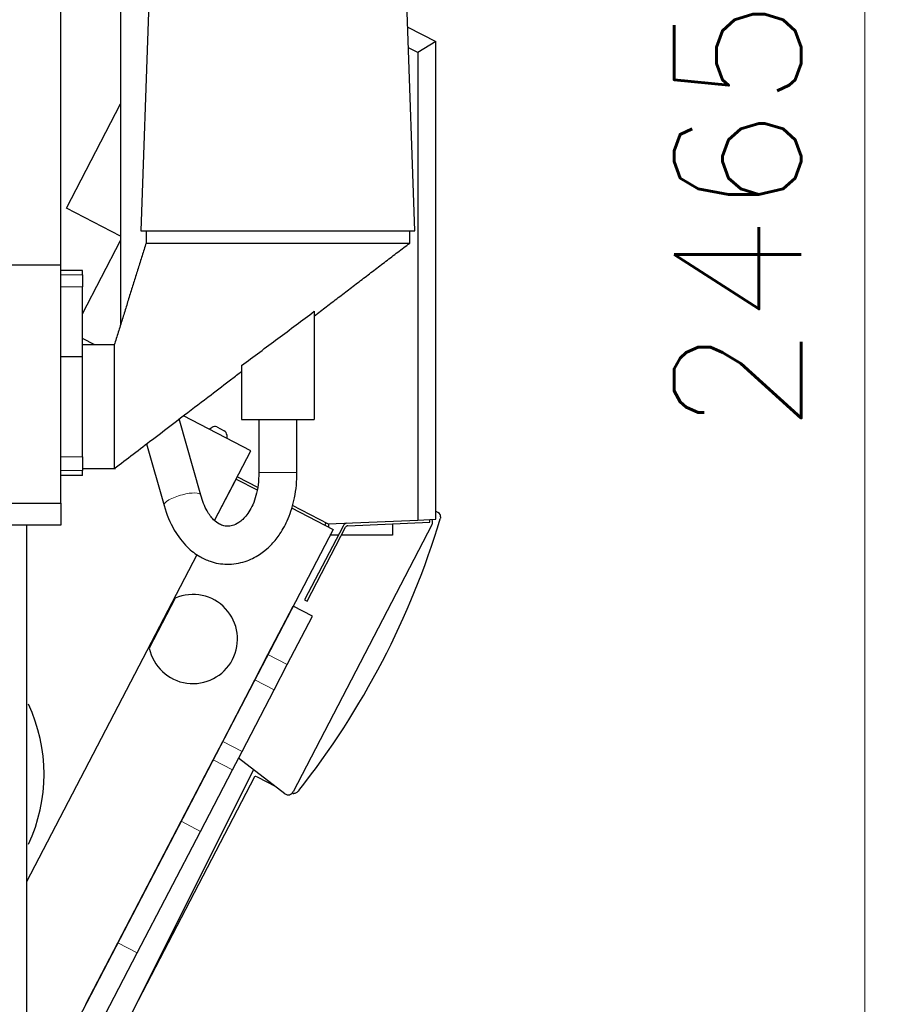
# Model space of a CAD drawing. Header units: inches. Extents: x 0 to 23760, y -13 to 16800.
# Tile 128 of 214: x 12783 to 13752, y 6567 to 7649. Entities that reach past the tile are written whole.
import ezdxf

# ---------------------------------------------------------------- set-up
doc = ezdxf.new("R2010")
doc.units = ezdxf.units.IN
doc.layers.add('254', color=7, linetype='Continuous', true_color=0xffffff)
doc.styles.add('latin_extended', font='simplex.shx')
doc.dimstyles.get("Standard").update_dxf_attribs({"dimtxt": 0.18, "dimasz": 0.18, "dimexe": 0.18, "dimexo": 0.0625, "dimgap": 0.09, "dimtad": 0, "dimtih": 1, "dimtoh": 1, "dimdec": 4, "dimzin": 0, "dimdsep": 46, "dimtxsty": 'Standard', "dimcen": 0.09, "dimadec": 0, "dimazin": 0, "dimtfac": 1, "dimtdec": 4, "dimtofl": 0, "dimtmove": 0, "dimatfit": 3, "dimfxl": 1, "dimtolj": 1, "dimtzin": 0, "dimarcsym": 0})

# ---------------------------------------------------------------- blocks, each defined once
blk = doc.blocks.new('_U3')
at = {"layer": '254', "color": 3, "linetype": 'Continuous', "lineweight": 13, "transparency": 16777216}
for p, q in [((12439.5, 8838.9), (13752.3, 8838.9)), ((13712.3, 6513.7), (13712.3, 8698.9)), ((11898.7, 6373.7), (13752.3, 6373.7))]:
    blk.add_line(p, q, dxfattribs=at)
at = {"layer": '254', "color": 3, "transparency": 16777216}
for points in [[(13735.7, 8698.9), (13689, 8698.9), (13712.3, 8838.9)], [(13689, 6513.7), (13735.7, 6513.7), (13712.3, 6373.7)]]:
    blk.add_solid(points, dxfattribs=at)
at = {"layer": 'Defpoints', "color": 0, "transparency": 16777216}
for p in [(12399.5, 8838.9), (13712.3, 8838.9), (11858.7, 6373.7)]:
    blk.add_point(p, dxfattribs=at)
at = {"layer": '254', "color": 2, "lineweight": 13, "transparency": 16777216, "insert": (13502.3, 7193.2), "char_height": 140, "attachment_point": 1, "rotation": 90, "style": 'latin_extended'}
blk.add_mtext('\\A1;2465', dxfattribs=at)

msp = doc.modelspace()

# ---------------------------------------------------------------- linework, layer by layer
at = {"layer": '254', "color": 2, "linetype": 'Continuous', "lineweight": 25}
for p, q in [((12827.59, 7999.649), (12827.59, 7379.649)), ((12893.59, 7755.366), (12893.59, 7314.071)), ((12924.285, 7657.458), (12915.896, 7417.235)), ((13217.283, 7417.235), (13208.894, 7657.458)), ((13209.46, 7641.126), (13240.191, 7625.129)), ((13240.191, 7625.129), (13220.441, 7613.144)), ((13240.191, 7099.928), (13240.191, 7625.129)), ((13220.441, 7613.144), (13210.256, 7618.446)), ((13220.441, 7613.144), (13220.441, 7099.066)), ((12833.96, 7442.18), (12893.589, 7556.726)), ((12893.59, 7411.139), (12833.96, 7442.18)), ((12915.896, 7417.235), (13217.283, 7417.235)), ((12921.59, 7417.235), (12921.59, 7403.664)), ((13211.59, 7403.664), (13211.59, 7417.235)), ((12851.59, 7325.846), (12893.589, 7406.526)), ((12508.541, 7379.649), (12827.59, 7379.649)), ((12827.59, 7379.649), (12827.59, 7117.664)), ((12851.59, 7373.533), (12827.59, 7373.533)), ((12851.59, 7368.607), (12851.59, 7373.533)), ((12851.59, 7368.607), (12851.59, 7355.621)), ((12851.59, 7278.664), (12851.59, 7355.621)), ((13106.59, 7328.621), (13106.59, 7209.664)), ((13106.781, 7323.688), (13106.59, 7323.321)), ((12865.067, 7291.664), (12851.591, 7298.679)), ((12886.589, 7291.664), (12851.59, 7291.664)), ((12851.59, 7278.664), (12827.59, 7278.664)), ((12851.59, 7168.664), (12851.59, 7278.664)), ((13026.59, 7268.943), (13026.59, 7209.664)), ((13036.946, 7175.199), (12962.779, 7213.808)), ((12981.822, 7126.589), (12958.159, 7210.275)), ((12991.149, 7199.04), (12994.154, 7201.144)), ((12999.325, 7201.481), (13007.66, 7197.142)), ((13026.59, 7209.664), (13106.59, 7209.664)), ((13045.59, 7209.664), (13045.59, 7151.512)), ((13087.59, 7151.512), (13087.59, 7209.664)), ((13010.349, 7192.711), (13010.349, 7189.045)), ((12922.257, 7182.882), (12941.407, 7115.161)), ((12851.59, 7168.664), (12851.59, 7153.721)), ((12997.046, 7098.552), (13036.946, 7175.199)), ((12851.59, 7147.92), (12827.59, 7147.92)), ((12851.59, 7155.664), (12888.023, 7155.664)), ((12851.59, 7147.92), (12851.59, 7153.721)), ((13022.144, 7146.761), (13044.301, 7135.227)), ((12997.049, 7098.557), (13020.772, 7144.128)), ((13020.772, 7144.128), (13043.708, 7132.188)), ((12518.59, 7117.664), (12827.59, 7117.664)), ((12827.589, 7117.664), (12828.29, 7117.664)), ((12828.29, 7093.664), (12828.29, 7117.664)), ((13082.363, 7115.413), (13122.02, 7094.769)), ((13081.485, 7112.523), (13127.213, 7088.719)), ((13240.191, 7108.81), (13242.902, 7107.398)), ((12638.29, 7093.664), (12828.29, 7093.664)), ((13236.085, 7093.725), (13083.274, 6800.178)), ((13138.216, 7092.521), (13095.989, 7011.403)), ((13118.226, 7093.395), (13119.596, 7096.027)), ((13122.02, 7094.769), (13220.441, 7099.066)), ((13122.711, 7091.063), (13122.711, 7094.8)), ((13143.407, 7092.748), (13233.857, 7096.697)), ((13192.711, 7094.908), (13192.711, 7082.336)), ((13220.441, 7099.066), (13240.191, 7099.928)), ((13233.857, 7096.697), (13233.726, 7099.694)), ((13127.213, 7088.719), (12790.441, 6441.786)), ((13098.65, 7010.017), (13140.877, 7091.136)), ((13132.915, 7082.336), (13123.891, 7082.336)), ((13192.711, 7082.336), (13136.297, 7082.336)), ((12790.441, 6701.666), (12977.633, 7061.26)), ((12790.442, 6701.67), (12977.63, 7061.254)), ((12953.752, 7013.219), (12925.183, 6958.339)), ((13095.989, 7011.403), (13098.65, 7010.017)), ((13055.647, 6951.232), (13083.273, 7004.301)), ((13104.561, 6993.22), (13083.273, 7004.301)), ((13076.935, 6940.15), (13104.561, 6993.22)), ((13041.227, 6923.533), (13055.647, 6951.232)), ((13062.515, 6912.451), (13076.935, 6940.15)), ((13005.945, 6855.756), (13041.227, 6923.533)), ((13027.233, 6844.674), (13062.515, 6912.451)), ((12995.452, 6835.599), (13005.945, 6855.756)), ((13016.74, 6824.518), (13027.233, 6844.674)), ((12960.17, 6767.823), (12995.452, 6835.599)), ((13074.299, 6798.188), (13023.376, 6837.263)), ((12790.44, 6326.317), (13039.916, 6824.561)), ((12981.458, 6756.741), (13016.74, 6824.518)), ((13040.884, 6816.734), (12912.766, 6570.621)), ((13044.005, 6816.235), (13042.232, 6817.159)), ((13044.054, 6816.328), (13044.005, 6816.235)), ((13064.591, 6805.637), (13044.054, 6816.328)), ((12890.697, 6634.367), (12960.17, 6767.823)), ((12911.985, 6623.285), (12981.458, 6756.741)), ((12855.415, 6566.59), (12890.697, 6634.367)), ((12876.703, 6555.508), (12911.985, 6623.285))]:
    msp.add_line(p, q, dxfattribs=at)
at = {"layer": '254', "color": 110, "linetype": 'Continuous', "lineweight": 13}
for p, q in [((12827.59, 7368.607), (12851.59, 7368.607)), ((12851.59, 7355.621), (12827.59, 7355.621)), ((12827.59, 7168.664), (12851.59, 7168.664)), ((12851.59, 7153.721), (12827.59, 7153.721)), ((13087.59, 7151.512), (13045.59, 7151.512)), ((13076.935, 6940.15), (13055.647, 6951.232)), ((13062.515, 6912.451), (13041.227, 6923.533)), ((13027.233, 6844.674), (13005.945, 6855.756)), ((13016.74, 6824.518), (12995.452, 6835.599)), ((12981.458, 6756.741), (12960.17, 6767.823)), ((12911.985, 6623.285), (12890.697, 6634.367))]:
    msp.add_line(p, q, dxfattribs=at)
at = {"layer": '254', "color": 2, "linetype": 'Continuous', "lineweight": 25}
for centre, radius, start, end in [((13240.593, 7102.963), 5, 354.773672, 62.50003), ((12383.104, 7359.38), 900.105, 321.711747, 343.288253), ((13143.538, 7089.751), 6, 99.739375, 152.5), ((13143.538, 7089.751), 3, 92.5, 152.5), ((13230.763, 7096.496), 6, 332.5, 32.699874), ((12973.174, 6968.232), 49, 191.648688, 113.351312), ((12626.355, 6819.594), 183, 335.120625, 24.91875), ((13077.952, 6802.948), 6, 232.5, 332.5)]:
    msp.add_arc(centre, radius, start, end, dxfattribs=at)
for centre, major_axis, ratio, start_param, end_param in [((12997.024, 7197.036), (1.891, -4.641), 0.99773274, 2.27591978, 3.36513927), ((13005.344, 7192.705), (-4.28, -2.597), 0.99869844, 2.59675471, 3.68643059), ((13041.771, 6816.27), (0.301, -0.955), 0.99878277, 2.35680348, 3.92638183)]:
    msp.add_ellipse(centre, major_axis=major_axis, ratio=ratio, start_param=start_param, end_param=end_param, dxfattribs=at)
at = {"layer": '254', "color": 110, "linetype": 'Continuous', "lineweight": 13}
for start_param, end_param in [(1.49177536, 3.14179872), (0.0086491, 1.49177536)]:
    msp.add_ellipse((12961.614, 7120.875), major_axis=(20.208, 5.714), ratio=0.28004049, start_param=start_param, end_param=end_param, dxfattribs=at)
at = {"layer": '254', "color": 2, "linetype": 'Continuous', "lineweight": 25}
for points, degree in [([(12921.59, 7403.664), (12904.09, 7347.664), (12886.589, 7291.664)], 2), ([(13106.756, 7323.668), (13159.173, 7363.666), (13211.59, 7403.664)], 2), ([(13245.573, 7102.508), (13245.512, 7101.848), (13245.386, 7101.194), (13245.192, 7100.548)], 3)]:
    msp.add_open_spline(points, degree=degree, dxfattribs=at)
for points, knots in [([(12921.589, 7403.664), (12921.59, 7403.664), (12921.706, 7403.664), (12922.23, 7403.664), (12923.101, 7403.664), (12924.319, 7403.664), (12925.878, 7403.664), (12927.777, 7403.664), (12930.011, 7403.664), (12932.573, 7403.664), (12935.458, 7403.664), (12938.66, 7403.664), (12942.169, 7403.664), (12945.978, 7403.664), (12950.078, 7403.664), (12954.458, 7403.664), (12959.108, 7403.664), (12964.018, 7403.664), (12969.174, 7403.664), (12974.566, 7403.664), (12980.178, 7403.664), (12985.999, 7403.664), (12992.015, 7403.664), (12998.21, 7403.664), (13004.569, 7403.664), (13011.078, 7403.664), (13017.721, 7403.664), (13024.481, 7403.664), (13031.343, 7403.664), (13038.29, 7403.664), (13045.305, 7403.664), (13052.371, 7403.664), (13059.472, 7403.664), (13066.59, 7403.664), (13073.707, 7403.664), (13080.808, 7403.664), (13087.874, 7403.664), (13094.889, 7403.664), (13101.836, 7403.664), (13108.698, 7403.664), (13115.458, 7403.664), (13122.101, 7403.664), (13128.61, 7403.664), (13134.97, 7403.664), (13141.164, 7403.664), (13147.18, 7403.664), (13153.001, 7403.664), (13158.613, 7403.664), (13164.005, 7403.664), (13169.161, 7403.664), (13174.071, 7403.664), (13178.721, 7403.664), (13183.101, 7403.664), (13187.201, 7403.664), (13191.01, 7403.664), (13194.519, 7403.664), (13197.721, 7403.664), (13200.606, 7403.664), (13203.168, 7403.664), (13205.402, 7403.664), (13207.301, 7403.664), (13208.861, 7403.664), (13210.078, 7403.664), (13210.949, 7403.664), (13211.473, 7403.664), (13211.589, 7403.664), (13211.59, 7403.664)], [0, 0, 0, 0, 0.01562549, 0.03125098, 0.04687646, 0.06250195, 0.07812744, 0.09375293, 0.10937842, 0.12500391, 0.14062939, 0.15625488, 0.17188037, 0.18750586, 0.20313135, 0.21875684, 0.23438232, 0.25000781, 0.2656333, 0.28125879, 0.29688428, 0.31250977, 0.32813525, 0.34376074, 0.35938623, 0.37501172, 0.39063721, 0.4062627, 0.42188818, 0.43751367, 0.45313916, 0.46876465, 0.48439014, 0.50001563, 0.51564111, 0.5312666, 0.54689209, 0.56251758, 0.57814307, 0.59376856, 0.60939404, 0.62501953, 0.64064502, 0.65627051, 0.671896, 0.68752149, 0.70314697, 0.71877246, 0.73439795, 0.75002344, 0.76564893, 0.78127441, 0.7968999, 0.81252539, 0.82815088, 0.84377637, 0.85940186, 0.87502734, 0.89065283, 0.90627832, 0.92190381, 0.9375293, 0.95315479, 0.96878027, 0.98440576, 1, 1, 1, 1]), ([(13026.59, 7268.943), (13033.27, 7273.897), (13046.623, 7283.817), (13059.961, 7293.757), (13073.293, 7303.705), (13079.956, 7308.683), (13093.277, 7318.647), (13099.934, 7323.632), (13106.59, 7328.621)], [0, 0, 0, 0, 0.25, 0.5, 0.5, 0.75, 0.75, 1, 1, 1, 1]), ([(12886.589, 7291.664), (12886.589, 7291.664), (12886.589, 7291.486), (12886.589, 7290.351), (12886.589, 7287.344), (12886.589, 7281.01), (12886.589, 7272.095), (12886.589, 7261.095), (12886.589, 7248.772), (12886.589, 7238.116), (12886.589, 7229.824), (12886.589, 7223.664), (12886.589, 7217.503), (12886.589, 7209.212), (12886.589, 7198.556), (12886.589, 7186.233), (12886.589, 7175.233), (12886.589, 7166.318), (12886.589, 7159.984), (12886.589, 7156.977), (12886.589, 7155.842), (12886.589, 7155.664), (12886.589, 7155.664)], [0, 0, 0, 0, 0.03125098, 0.06250195, 0.12500391, 0.18750586, 0.25000781, 0.31250977, 0.37501172, 0.43751367, 0.46876465, 0.50001563, 0.5312666, 0.56251758, 0.62501953, 0.68752149, 0.75002344, 0.81252539, 0.87502734, 0.9375293, 0.96878027, 1, 1, 1, 1]), ([(12886.589, 7155.664), (12900.566, 7166.329), (12926.379, 7186.026), (12961.888, 7213.122), (12990.977, 7235.32), (13011.831, 7251.233), (13022.987, 7259.746), (13026.588, 7262.493)], [0, 0, 0, 0, 0.29949717, 0.55313832, 0.76092344, 0.92285253, 1, 1, 1, 1]), ([(12941.408, 7115.158), (12944.214, 7105.202), (12951.161, 7088.577), (12965.375, 7069.758), (12979.221, 7059.129), (12993.82, 7052.438), (13011.046, 7049.412), (13029.832, 7052.404), (13043.631, 7059.087), (13053.195, 7066.066), (13060.927, 7073.256), (13069.917, 7084.501), (13078.966, 7101.359), (13085.901, 7124.529), (13087.604, 7141.909), (13087.59, 7151.512)], [0, 0, 0, 0, 0.11183805, 0.20791638, 0.28404798, 0.33963289, 0.4253585, 0.51638161, 0.59292479, 0.625633, 0.67004376, 0.73024119, 0.80596514, 0.89694901, 1, 1, 1, 1]), ([(13045.59, 7151.512), (13045.629, 7146.8), (13045.121, 7138.114), (13042.794, 7125.987), (13039.248, 7115.935), (13033.707, 7105.579), (13026.25, 7097.482), (13018.337, 7093.237), (13012.438, 7092.117), (13007.694, 7092.436), (13001.708, 7094.622), (12995.21, 7099.403), (12987.655, 7109.619), (12983.639, 7119.868), (12981.821, 7126.592)], [0, 0, 0, 0, 0.07949252, 0.15106242, 0.21841135, 0.28174732, 0.39593934, 0.49013875, 0.56714832, 0.64001038, 0.69657783, 0.77360498, 0.872436, 1, 1, 1, 1]), ([(12790.44, 6103.461), (12790.44, 6110.875), (12790.44, 6125.682), (12790.44, 6147.882), (12790.44, 6170.061), (12790.44, 6192.24), (12790.44, 6214.42), (12790.44, 6236.599), (12790.44, 6292.047), (12790.44, 6412.712), (12790.44, 6691.007), (12790.44, 6928.641), (12790.44, 7093.664)], [0, 0, 0, 0, 0.02246216, 0.04486074, 0.06725932, 0.08965789, 0.11205647, 0.13445504, 0.15685362, 0.28004578, 0.50003179, 1, 1, 1, 1]), ([(13089.6, 6801.658), (13088.955, 6800.841), (13088.202, 6800.144), (13086.483, 6798.985), (13085.546, 6798.546), (13084.067, 6798.114), (13083.569, 6798.009), (13083.066, 6797.943)], [0, 0, 0, 0, 0.40129417, 0.40129417, 0.80258835, 0.80258835, 1, 1, 1, 1])]:
    msp.add_open_spline(points, degree=3, knots=knots, dxfattribs=at)

# ---------------------------------------------------------------- dimensions: what is measured, and where the dimension line sits
at = {"layer": '254', "color": 2, "linetype": 'Continuous', "lineweight": 13}
dim = msp.add_linear_dim(base=(13712.318, 8838.899), p1=(11858.711, 6373.664), p2=(12399.533, 8838.899), angle=90, dimstyle='Standard', override={"dimscale": 40, "dimtxt": 3.5, "dimasz": 3.5, "dimexe": 1, "dimexo": 1, "dimgap": 1.75, "dimtad": 1, "dimtih": 0, "dimtoh": 0, "dimdec": 0, "dimlfac": 1, "dimzin": 8, "dimdsep": 46, "dimlunit": 2, "dimtxsty": 'latin_extended', "dimsah": 1, "dimse1": 0, "dimse2": 0, "dimsd1": 0, "dimsd2": 0, "dimclrd": 3, "dimclre": 3, "dimclrt": 2, "dimtol": 0, "dimtm": -0.1, "dimtfac": 0.714286, "dimtdec": 3, "dimtofl": 1, "dimtmove": 0, "dimtzin": 8, "dimlwd": 13, "dimlwe": 13}, dxfattribs=at)
dim.commit()
dim.dimension.update_dxf_attribs({"geometry": '_U3', "text_midpoint": (13712.318, 7439.855), "dimtype": 160})

doc.saveas('drawing.dxf')
